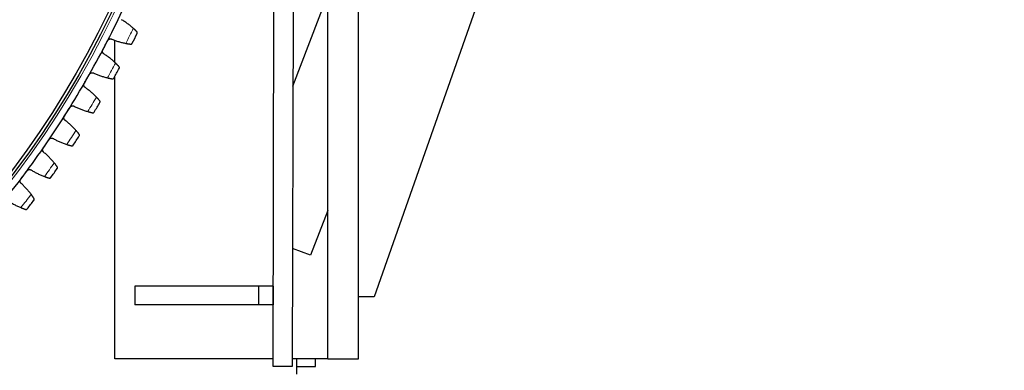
# Model space of a CAD drawing. Header units: inches. Extents: x 0 to 17820, y -10 to 12600.
# Tile 229 of 256: x 8612 to 9250, y 2951 to 3178. Entities that reach past the tile are written whole.
import ezdxf

# ---------------------------------------------------------------- set-up
doc = ezdxf.new("R2010")
doc.units = ezdxf.units.IN
doc.layers.add('1', color=7, linetype='Continuous', true_color=0xffffff)
doc.layers.add('254', color=7, linetype='Continuous', true_color=0xffffff)
doc.styles.add('latin_extended', font='simplex.shx')
doc.dimstyles.get("Standard").update_dxf_attribs({"dimtxt": 0.18, "dimasz": 0.18, "dimexe": 0.18, "dimexo": 0.0625, "dimgap": 0.09, "dimtad": 0, "dimtih": 1, "dimtoh": 1, "dimdec": 4, "dimzin": 0, "dimdsep": 46, "dimtxsty": 'Standard', "dimcen": 0.09, "dimadec": 0, "dimazin": 0, "dimtfac": 1, "dimtdec": 4, "dimtofl": 0, "dimtmove": 0, "dimatfit": 3, "dimfxl": 1, "dimtolj": 1, "dimtzin": 0, "dimarcsym": 0})

# ---------------------------------------------------------------- blocks, each defined once
blk = doc.blocks.new('_U14')
at = {"layer": '254', "color": 3, "linetype": 'Continuous', "lineweight": 13, "transparency": 16777216}
for p, q in [((8146.72, 3448.14), (9373.83, 3448.14)), ((9343.83, 3343.14), (9343.83, 2889.14)), ((8846.72, 2784.14), (9373.83, 2784.14)), ((9343.83, 2784.14), (9343.83, 1329.14))]:
    blk.add_line(p, q, dxfattribs=at)
at = {"layer": '254', "color": 3, "transparency": 16777216}
for points in [[(9361.33, 3343.14), (9326.33, 3343.14), (9343.83, 3448.14)], [(9326.33, 2889.14), (9361.33, 2889.14), (9343.83, 2784.14)]]:
    blk.add_solid(points, dxfattribs=at)
at = {"layer": 'Defpoints', "color": 0, "transparency": 16777216}
for p in [(8116.72, 3448.14), (8816.72, 2784.14), (9343.83, 2784.14)]:
    blk.add_point(p, dxfattribs=at)
at = {"layer": '254', "color": 2, "lineweight": 13, "transparency": 16777216, "insert": (9186.33, 1381.64), "char_height": 105, "attachment_point": 1, "rotation": 90, "style": 'latin_extended'}
blk.add_mtext('\\A1;\\C31;{\\H1.00x;\\Fsimplex.shx;Installed ~\\Fsimplex.shx;}\\C2; 664 ', dxfattribs=at)

msp = doc.modelspace()

# ---------------------------------------------------------------- linework, layer by layer
at = {"layer": '1', "color": 2, "linetype": 'Continuous', "lineweight": 25}
for p, q in [((8953.72, 3316.139), (8841.72, 2998.139)), ((8789.087, 3134.708), (8811.72, 3193.669)), ((8776.244, 2953.14), (8776.72, 3189.11)), ((8811.72, 2958.139), (8811.72, 3188.139)), ((8831.72, 2958.139), (8831.72, 3188.139)), ((8789.187, 3184.606), (8788.72, 2953.139)), ((8673.72, 3149.981), (8673.72, 3164.438)), ((8673.72, 2958.139), (8673.72, 3141.14)), ((8811.721, 3054.152), (8800.577, 3025.119)), ((8800.577, 3025.119), (8788.874, 3029.611)), ((8686.721, 3005.141), (8686.72, 2993.141)), ((8766.721, 3005.138), (8686.721, 3005.141)), ((8766.721, 3005.138), (8766.72, 2993.138)), ((8776.246, 3005.138), (8766.721, 3005.138)), ((8776.246, 3005.138), (8776.245, 2993.138)), ((8841.72, 2998.139), (8831.72, 2998.139)), ((8766.72, 2993.138), (8686.72, 2993.141)), ((8776.245, 2993.138), (8766.72, 2993.138)), ((8776.252, 2958.139), (8673.72, 2958.139)), ((8776.254, 2958.139), (8676.72, 2958.139)), ((8811.72, 2958.139), (8788.73, 2958.139)), ((8791.72, 2948.139), (8791.72, 2958.143)), ((8803.72, 2953.139), (8803.72, 2958.141)), ((8811.72, 2958.139), (8831.72, 2958.139)), ((8791.72, 2953.139), (8803.72, 2953.139))]:
    msp.add_line(p, q, dxfattribs=at)
at = {"layer": '1', "color": 110, "linetype": 'Continuous', "lineweight": 13}
msp.add_circle((8116.72, 3448.139), 616.6, dxfattribs=at)
at = {"layer": '1', "color": 2, "linetype": 'Continuous', "lineweight": 25}
for radius in [615, 613]:
    msp.add_circle((8116.72, 3448.139), radius, dxfattribs=at)
for radius, start, end in [(621, 332.484076, 334.77707), (636, 333.309648, 333.951499), (621, 330.191083, 332.484076), (636, 331.016654, 331.658505), (621, 327.898089, 330.191083), (636, 328.723661, 329.365511), (621, 325.605096, 327.898089), (636, 326.430667, 327.072518), (621, 323.312102, 325.605096), (621, 321.019108, 323.312102), (636, 324.137673, 324.779524), (636, 321.84468, 322.48653)]:
    msp.add_arc((8116.72, 3448.139), radius, start, end, dxfattribs=at)
at = {"layer": '1', "color": 110, "linetype": 'Continuous', "lineweight": 13}
for start, end in [(333.136213, 334.124934), (330.843219, 331.83194), (328.550225, 329.538947), (326.257232, 327.245953), (323.964238, 324.952959), (321.671244, 322.659966)]:
    msp.add_arc((8116.72, 3448.139), 632.294, start, end, dxfattribs=at)
at = {"layer": '1', "color": 2, "linetype": 'Continuous', "lineweight": 25}
for points, degree in [([(8685.625, 3172.2), (8685.035, 3172.727), (8683.832, 3173.748), (8681.957, 3175.183), (8680.013, 3176.52), (8678.671, 3177.346), (8677.989, 3177.742)], 3), ([(8665.886, 3158.192), (8666.416, 3159.208), (8666.945, 3160.224), (8667.474, 3161.24)], 3), ([(8667.474, 3161.24), (8668.003, 3162.256), (8668.533, 3163.272), (8669.062, 3164.288)], 3), ([(8671.744, 3165.146), (8672.473, 3164.843), (8673.943, 3164.275), (8676.184, 3163.537), (8678.461, 3162.914), (8680.002, 3162.574), (8680.779, 3162.424)], 3), ([(8674.13, 3149.659), (8673.561, 3150.209), (8672.399, 3151.278), (8670.584, 3152.786), (8668.695, 3154.2), (8667.387, 3155.079), (8666.721, 3155.503)], 3), ([(8655.554, 3139.435), (8656.124, 3140.429), (8656.693, 3141.423), (8657.263, 3142.417)], 3), ([(8659.977, 3143.166), (8660.694, 3142.834), (8662.14, 3142.208), (8664.349, 3141.381), (8666.599, 3140.667), (8668.126, 3140.266), (8668.896, 3140.085)], 3), ([(8653.846, 3136.452), (8654.415, 3137.446), (8654.985, 3138.441), (8655.554, 3139.435)], 3), ([(8661.741, 3127.596), (8661.195, 3128.169), (8660.077, 3129.283), (8658.323, 3130.863), (8656.492, 3132.351), (8655.221, 3133.282), (8654.572, 3133.732)], 3), ([(8647.34, 3121.675), (8648.043, 3121.315), (8649.463, 3120.631), (8651.637, 3119.716), (8653.857, 3118.913), (8655.366, 3118.451), (8656.129, 3118.239)], 3), ([(8640.945, 3115.212), (8641.554, 3116.182), (8642.163, 3117.153), (8642.772, 3118.123)], 3), ([(8642.772, 3118.123), (8643.381, 3119.094), (8643.989, 3120.064), (8644.598, 3121.034)], 3), ([(8648.48, 3106.047), (8647.957, 3106.641), (8646.885, 3107.799), (8645.195, 3109.448), (8643.426, 3111.008), (8642.192, 3111.989), (8641.562, 3112.464)], 3), ([(8627.205, 3094.504), (8627.853, 3095.45), (8628.5, 3096.395), (8629.147, 3097.34)], 3), ([(8629.147, 3097.34), (8629.794, 3098.286), (8630.441, 3099.231), (8631.088, 3100.176)], 3), ([(8633.854, 3100.707), (8634.541, 3100.318), (8635.933, 3099.578), (8638.069, 3098.578), (8640.255, 3097.686), (8641.744, 3097.164), (8642.498, 3096.922)], 3), ([(8634.367, 3085.045), (8633.869, 3085.66), (8632.843, 3086.86), (8631.221, 3088.575), (8629.515, 3090.204), (8628.322, 3091.234), (8627.712, 3091.734)], 3), ([(8612.648, 3074.363), (8613.332, 3075.282), (8614.017, 3076.201), (8614.701, 3077.119)], 3), ([(8614.701, 3077.119), (8615.386, 3078.038), (8616.07, 3078.956), (8616.755, 3079.875)], 3), ([(8619.539, 3080.294), (8620.21, 3079.879), (8621.571, 3079.084), (8623.666, 3077.998), (8625.814, 3077.02), (8627.282, 3076.439), (8628.025, 3076.167)], 3), ([(8619.425, 3064.625), (8618.952, 3065.259), (8617.976, 3066.499), (8616.423, 3068.278), (8614.784, 3069.974), (8613.633, 3071.051), (8613.043, 3071.575)], 3), ([(8604.419, 3060.471), (8605.073, 3060.029), (8606.401, 3059.181), (8608.451, 3058.012), (8610.558, 3056.948), (8612.001, 3056.309), (8612.733, 3056.008)], 3), ([(8788.72, 2953.139), (8776.244, 2953.14)], 1)]:
    msp.add_open_spline(points, degree=degree, dxfattribs=at)
for points, knots in [([(8687.934, 3169.989), (8687.872, 3170.052), (8687.806, 3170.12), (8687.662, 3170.265), (8687.51, 3170.419), (8687.339, 3170.589), (8687.226, 3170.7), (8687.203, 3170.722), (8687.156, 3170.768), (8687.133, 3170.791), (8687.062, 3170.861), (8687.013, 3170.908), (8686.866, 3171.05), (8686.764, 3171.148), (8686.554, 3171.347), (8686.445, 3171.449), (8686.278, 3171.606), (8686.221, 3171.658), (8686.134, 3171.738), (8686.105, 3171.764), (8686.047, 3171.818), (8686.017, 3171.845), (8685.869, 3171.98), (8685.749, 3172.089), (8685.625, 3172.2)], [0, 0, 0, 0, 0.125, 0.125, 0.25, 0.375, 0.375, 0.40625, 0.40625, 0.4375, 0.4375, 0.5, 0.5, 0.625, 0.625, 0.75, 0.75, 0.8125, 0.8125, 0.84375, 0.84375, 0.875, 0.875, 1, 1, 1, 1]), ([(8688.117, 3168.851), (8688.118, 3168.853), (8688.118, 3168.854), (8688.119, 3168.857), (8688.12, 3168.858), (8688.122, 3168.862), (8688.126, 3168.87), (8688.134, 3168.889), (8688.151, 3168.927), (8688.163, 3168.961), (8688.185, 3169.028), (8688.196, 3169.074), (8688.22, 3169.215), (8688.223, 3169.312), (8688.205, 3169.46), (8688.196, 3169.509), (8688.175, 3169.584), (8688.167, 3169.609), (8688.149, 3169.658), (8688.139, 3169.683), (8688.105, 3169.757), (8688.078, 3169.805), (8688.014, 3169.899), (8687.977, 3169.945), (8687.934, 3169.989)], [0, 0, 0, 0, 0.0039063, 0.0039063, 0.0078125, 0.0078125, 0.015625, 0.03125, 0.0625, 0.125, 0.125, 0.25, 0.25, 0.5, 0.5, 0.625, 0.625, 0.6875, 0.6875, 0.75, 0.75, 0.875, 0.875, 1, 1, 1, 1]), ([(8669.062, 3164.288), (8669.093, 3164.348), (8669.16, 3164.462), (8669.276, 3164.622), (8669.364, 3164.72), (8669.434, 3164.791), (8669.458, 3164.814), (8669.507, 3164.859), (8669.531, 3164.881), (8669.658, 3164.986), (8669.766, 3165.059), (8669.91, 3165.138), (8669.939, 3165.152), (8669.984, 3165.174), (8669.999, 3165.181), (8670.029, 3165.194), (8670.104, 3165.227), (8670.241, 3165.277), (8670.367, 3165.31), (8670.493, 3165.336), (8670.557, 3165.346), (8670.752, 3165.367), (8670.88, 3165.368), (8671.072, 3165.351), (8671.135, 3165.343), (8671.23, 3165.325), (8671.261, 3165.319), (8671.324, 3165.304), (8671.355, 3165.296), (8671.51, 3165.252), (8671.629, 3165.205), (8671.744, 3165.146)], [0, 0, 0, 0, 0.0625, 0.125, 0.1875, 0.1875, 0.21875, 0.21875, 0.25, 0.25, 0.375, 0.375, 0.40625, 0.40625, 0.421875, 0.421875, 0.4375, 0.5, 0.5625, 0.5625, 0.625, 0.625, 0.75, 0.75, 0.8125, 0.8125, 0.84375, 0.84375, 0.875, 0.875, 1, 1, 1, 1]), ([(8680.779, 3162.424), (8680.941, 3162.392), (8681.101, 3162.363), (8681.413, 3162.305), (8681.719, 3162.251), (8682.014, 3162.202), (8682.23, 3162.167), (8682.301, 3162.155), (8682.407, 3162.139), (8682.441, 3162.133), (8682.511, 3162.123), (8682.545, 3162.117), (8682.714, 3162.091), (8682.975, 3162.053), (8683.213, 3162.019), (8683.44, 3161.988), (8683.548, 3161.974), (8683.676, 3161.957), (8683.702, 3161.954), (8683.751, 3161.948), (8683.824, 3161.939), (8683.893, 3161.93), (8683.937, 3161.925)], [0, 0, 0, 0, 0.125, 0.125, 0.25, 0.375, 0.375, 0.4375, 0.4375, 0.46875, 0.46875, 0.5, 0.5, 0.625, 0.75, 0.75, 0.875, 0.875, 0.90625, 0.90625, 0.9375, 1, 1, 1, 1]), ([(8683.937, 3161.925), (8683.997, 3161.917), (8684.056, 3161.916), (8684.168, 3161.922), (8684.223, 3161.929), (8684.327, 3161.952), (8684.377, 3161.968), (8684.473, 3162.005), (8684.519, 3162.028), (8684.605, 3162.078), (8684.646, 3162.106), (8684.722, 3162.167), (8684.758, 3162.2), (8684.823, 3162.27), (8684.853, 3162.307), (8684.893, 3162.365), (8684.913, 3162.395), (8684.933, 3162.431), (8684.943, 3162.45), (8684.947, 3162.457), (8684.95, 3162.463), (8684.951, 3162.465), (8684.952, 3162.468)], [0, 0, 0, 0, 0.125, 0.125, 0.25, 0.25, 0.375, 0.375, 0.5, 0.5, 0.625, 0.625, 0.75, 0.75, 0.875, 0.875, 0.9375, 0.96875, 0.984375, 0.9921875, 0.9921875, 1, 1, 1, 1]), ([(8666.721, 3155.503), (8666.607, 3155.563), (8666.5, 3155.634), (8666.352, 3155.754), (8666.304, 3155.797), (8666.235, 3155.864), (8666.213, 3155.887), (8666.169, 3155.935), (8666.148, 3155.959), (8666.044, 3156.083), (8665.972, 3156.189), (8665.878, 3156.358), (8665.85, 3156.416), (8665.811, 3156.505), (8665.799, 3156.536), (8665.776, 3156.597), (8665.765, 3156.628), (8665.716, 3156.782), (8665.688, 3156.909), (8665.67, 3157.072), (8665.667, 3157.104), (8665.662, 3157.17), (8665.661, 3157.203), (8665.659, 3157.302), (8665.662, 3157.368), (8665.678, 3157.564), (8665.701, 3157.694), (8665.747, 3157.853), (8665.757, 3157.885), (8665.779, 3157.948), (8665.791, 3157.98), (8665.828, 3158.072), (8665.855, 3158.133), (8665.886, 3158.192)], [0, 0, 0, 0, 0.125, 0.125, 0.1875, 0.1875, 0.21875, 0.21875, 0.25, 0.25, 0.375, 0.375, 0.4375, 0.4375, 0.46875, 0.46875, 0.5, 0.5, 0.625, 0.625, 0.65625, 0.65625, 0.6875, 0.6875, 0.75, 0.75, 0.875, 0.875, 0.90625, 0.90625, 0.9375, 0.9375, 1, 1, 1, 1]), ([(8676.348, 3147.357), (8676.289, 3147.423), (8676.225, 3147.494), (8676.088, 3147.645), (8675.941, 3147.804), (8675.777, 3147.981), (8675.669, 3148.096), (8675.647, 3148.12), (8675.602, 3148.167), (8675.58, 3148.191), (8675.511, 3148.263), (8675.465, 3148.312), (8675.323, 3148.461), (8675.225, 3148.562), (8675.023, 3148.77), (8674.919, 3148.876), (8674.758, 3149.039), (8674.703, 3149.094), (8674.62, 3149.177), (8674.592, 3149.205), (8674.536, 3149.261), (8674.507, 3149.289), (8674.365, 3149.43), (8674.248, 3149.544), (8674.13, 3149.659)], [0, 0, 0, 0, 0.125, 0.125, 0.25, 0.375, 0.375, 0.40625, 0.40625, 0.4375, 0.4375, 0.5, 0.5, 0.625, 0.625, 0.75, 0.75, 0.8125, 0.8125, 0.84375, 0.84375, 0.875, 0.875, 1, 1, 1, 1]), ([(8676.485, 3146.214), (8676.486, 3146.215), (8676.487, 3146.216), (8676.488, 3146.219), (8676.489, 3146.22), (8676.491, 3146.224), (8676.495, 3146.232), (8676.504, 3146.251), (8676.522, 3146.288), (8676.535, 3146.321), (8676.56, 3146.388), (8676.573, 3146.433), (8676.603, 3146.573), (8676.61, 3146.67), (8676.598, 3146.818), (8676.59, 3146.868), (8676.572, 3146.943), (8676.565, 3146.968), (8676.549, 3147.019), (8676.54, 3147.044), (8676.509, 3147.119), (8676.484, 3147.168), (8676.424, 3147.265), (8676.389, 3147.312), (8676.348, 3147.357)], [0, 0, 0, 0, 0.0039063, 0.0039063, 0.0078125, 0.0078125, 0.015625, 0.03125, 0.0625, 0.125, 0.125, 0.25, 0.25, 0.5, 0.5, 0.625, 0.625, 0.6875, 0.6875, 0.75, 0.75, 0.875, 0.875, 1, 1, 1, 1]), ([(8657.263, 3142.417), (8657.296, 3142.475), (8657.368, 3142.586), (8657.49, 3142.741), (8657.582, 3142.836), (8657.654, 3142.904), (8657.679, 3142.926), (8657.73, 3142.969), (8657.756, 3142.99), (8657.886, 3143.09), (8657.997, 3143.159), (8658.144, 3143.231), (8658.174, 3143.245), (8658.22, 3143.265), (8658.235, 3143.271), (8658.265, 3143.283), (8658.342, 3143.313), (8658.481, 3143.358), (8658.607, 3143.385), (8658.735, 3143.406), (8658.8, 3143.414), (8658.995, 3143.427), (8659.123, 3143.423), (8659.313, 3143.398), (8659.377, 3143.387), (8659.471, 3143.366), (8659.502, 3143.358), (8659.564, 3143.341), (8659.595, 3143.332), (8659.748, 3143.281), (8659.865, 3143.229), (8659.977, 3143.166)], [0, 0, 0, 0, 0.0625, 0.125, 0.1875, 0.1875, 0.21875, 0.21875, 0.25, 0.25, 0.375, 0.375, 0.40625, 0.40625, 0.421875, 0.421875, 0.4375, 0.5, 0.5625, 0.5625, 0.625, 0.625, 0.75, 0.75, 0.8125, 0.8125, 0.84375, 0.84375, 0.875, 0.875, 1, 1, 1, 1]), ([(8654.572, 3133.732), (8654.461, 3133.797), (8654.357, 3133.872), (8654.214, 3133.998), (8654.168, 3134.042), (8654.102, 3134.112), (8654.08, 3134.136), (8654.038, 3134.186), (8654.018, 3134.211), (8653.919, 3134.338), (8653.851, 3134.447), (8653.765, 3134.62), (8653.738, 3134.679), (8653.703, 3134.77), (8653.692, 3134.801), (8653.672, 3134.863), (8653.662, 3134.894), (8653.619, 3135.051), (8653.597, 3135.178), (8653.585, 3135.341), (8653.583, 3135.374), (8653.581, 3135.44), (8653.581, 3135.473), (8653.584, 3135.572), (8653.588, 3135.638), (8653.612, 3135.833), (8653.641, 3135.962), (8653.694, 3136.119), (8653.705, 3136.151), (8653.729, 3136.213), (8653.742, 3136.244), (8653.783, 3136.335), (8653.813, 3136.394), (8653.846, 3136.452)], [0, 0, 0, 0, 0.125, 0.125, 0.1875, 0.1875, 0.21875, 0.21875, 0.25, 0.25, 0.375, 0.375, 0.4375, 0.4375, 0.46875, 0.46875, 0.5, 0.5, 0.625, 0.625, 0.65625, 0.65625, 0.6875, 0.6875, 0.75, 0.75, 0.875, 0.875, 0.90625, 0.90625, 0.9375, 0.9375, 1, 1, 1, 1]), ([(8668.896, 3140.085), (8669.057, 3140.047), (8669.215, 3140.011), (8669.525, 3139.941), (8669.829, 3139.875), (8670.121, 3139.814), (8670.335, 3139.77), (8670.406, 3139.756), (8670.511, 3139.735), (8670.546, 3139.728), (8670.614, 3139.715), (8670.648, 3139.708), (8670.816, 3139.675), (8671.075, 3139.626), (8671.312, 3139.583), (8671.538, 3139.543), (8671.645, 3139.525), (8671.772, 3139.503), (8671.797, 3139.499), (8671.847, 3139.49), (8671.919, 3139.478), (8671.987, 3139.467), (8672.031, 3139.46)], [0, 0, 0, 0, 0.125, 0.125, 0.25, 0.375, 0.375, 0.4375, 0.4375, 0.46875, 0.46875, 0.5, 0.5, 0.625, 0.75, 0.75, 0.875, 0.875, 0.90625, 0.90625, 0.9375, 1, 1, 1, 1]), ([(8672.031, 3139.46), (8672.091, 3139.45), (8672.15, 3139.446), (8672.262, 3139.447), (8672.317, 3139.453), (8672.422, 3139.472), (8672.473, 3139.485), (8672.57, 3139.519), (8672.617, 3139.539), (8672.706, 3139.586), (8672.747, 3139.613), (8672.826, 3139.671), (8672.862, 3139.702), (8672.93, 3139.769), (8672.962, 3139.805), (8673.005, 3139.862), (8673.025, 3139.891), (8673.047, 3139.926), (8673.058, 3139.944), (8673.062, 3139.952), (8673.065, 3139.957), (8673.066, 3139.959), (8673.068, 3139.962)], [0, 0, 0, 0, 0.125, 0.125, 0.25, 0.25, 0.375, 0.375, 0.5, 0.5, 0.625, 0.625, 0.75, 0.75, 0.875, 0.875, 0.9375, 0.96875, 0.984375, 0.9921875, 0.9921875, 1, 1, 1, 1]), ([(8644.598, 3121.034), (8644.634, 3121.091), (8644.71, 3121.2), (8644.838, 3121.35), (8644.934, 3121.441), (8645.009, 3121.506), (8645.035, 3121.527), (8645.087, 3121.568), (8645.114, 3121.588), (8645.248, 3121.682), (8645.362, 3121.747), (8645.512, 3121.813), (8645.542, 3121.826), (8645.588, 3121.844), (8645.604, 3121.849), (8645.634, 3121.86), (8645.712, 3121.887), (8645.853, 3121.926), (8645.98, 3121.948), (8646.109, 3121.964), (8646.174, 3121.969), (8646.369, 3121.974), (8646.497, 3121.965), (8646.686, 3121.933), (8646.749, 3121.92), (8646.842, 3121.895), (8646.873, 3121.886), (8646.935, 3121.866), (8646.965, 3121.855), (8647.115, 3121.799), (8647.231, 3121.743), (8647.34, 3121.675)], [0, 0, 0, 0, 0.0625, 0.125, 0.1875, 0.1875, 0.21875, 0.21875, 0.25, 0.25, 0.375, 0.375, 0.40625, 0.40625, 0.421875, 0.421875, 0.4375, 0.5, 0.5625, 0.5625, 0.625, 0.625, 0.75, 0.75, 0.8125, 0.8125, 0.84375, 0.84375, 0.875, 0.875, 1, 1, 1, 1]), ([(8663.866, 3125.208), (8663.809, 3125.276), (8663.748, 3125.349), (8663.617, 3125.505), (8663.477, 3125.671), (8663.32, 3125.854), (8663.217, 3125.973), (8663.196, 3125.998), (8663.153, 3126.047), (8663.131, 3126.071), (8663.066, 3126.146), (8663.021, 3126.197), (8662.885, 3126.351), (8662.792, 3126.457), (8662.598, 3126.672), (8662.498, 3126.783), (8662.344, 3126.952), (8662.291, 3127.009), (8662.212, 3127.095), (8662.185, 3127.124), (8662.131, 3127.182), (8662.104, 3127.211), (8661.967, 3127.358), (8661.855, 3127.476), (8661.741, 3127.596)], [0, 0, 0, 0, 0.125, 0.125, 0.25, 0.375, 0.375, 0.40625, 0.40625, 0.4375, 0.4375, 0.5, 0.5, 0.625, 0.625, 0.75, 0.75, 0.8125, 0.8125, 0.84375, 0.84375, 0.875, 0.875, 1, 1, 1, 1]), ([(8663.957, 3124.059), (8663.958, 3124.061), (8663.959, 3124.062), (8663.96, 3124.064), (8663.961, 3124.066), (8663.963, 3124.07), (8663.967, 3124.077), (8663.978, 3124.095), (8663.997, 3124.132), (8664.012, 3124.165), (8664.039, 3124.23), (8664.054, 3124.275), (8664.089, 3124.414), (8664.1, 3124.51), (8664.094, 3124.659), (8664.088, 3124.709), (8664.073, 3124.785), (8664.067, 3124.81), (8664.053, 3124.861), (8664.045, 3124.887), (8664.017, 3124.963), (8663.994, 3125.013), (8663.938, 3125.112), (8663.905, 3125.161), (8663.866, 3125.208)], [0, 0, 0, 0, 0.0039063, 0.0039063, 0.0078125, 0.0078125, 0.015625, 0.03125, 0.0625, 0.125, 0.125, 0.25, 0.25, 0.5, 0.5, 0.625, 0.625, 0.6875, 0.6875, 0.75, 0.75, 0.875, 0.875, 1, 1, 1, 1]), ([(8641.562, 3112.464), (8641.453, 3112.534), (8641.353, 3112.613), (8641.214, 3112.744), (8641.17, 3112.791), (8641.107, 3112.863), (8641.087, 3112.888), (8641.047, 3112.939), (8641.027, 3112.965), (8640.934, 3113.097), (8640.87, 3113.208), (8640.791, 3113.384), (8640.767, 3113.444), (8640.736, 3113.536), (8640.726, 3113.568), (8640.708, 3113.63), (8640.7, 3113.662), (8640.663, 3113.82), (8640.645, 3113.949), (8640.64, 3114.112), (8640.639, 3114.145), (8640.64, 3114.211), (8640.642, 3114.244), (8640.648, 3114.343), (8640.655, 3114.408), (8640.687, 3114.602), (8640.721, 3114.73), (8640.78, 3114.885), (8640.792, 3114.916), (8640.819, 3114.977), (8640.833, 3115.008), (8640.877, 3115.097), (8640.91, 3115.155), (8640.945, 3115.212)], [0, 0, 0, 0, 0.125, 0.125, 0.1875, 0.1875, 0.21875, 0.21875, 0.25, 0.25, 0.375, 0.375, 0.4375, 0.4375, 0.46875, 0.46875, 0.5, 0.5, 0.625, 0.625, 0.65625, 0.65625, 0.6875, 0.6875, 0.75, 0.75, 0.875, 0.875, 0.90625, 0.90625, 0.9375, 0.9375, 1, 1, 1, 1]), ([(8656.129, 3118.239), (8656.288, 3118.195), (8656.444, 3118.152), (8656.751, 3118.07), (8657.052, 3117.992), (8657.342, 3117.919), (8657.554, 3117.867), (8657.624, 3117.85), (8657.728, 3117.825), (8657.763, 3117.817), (8657.831, 3117.8), (8657.864, 3117.792), (8658.031, 3117.753), (8658.288, 3117.694), (8658.523, 3117.641), (8658.747, 3117.592), (8658.853, 3117.569), (8658.979, 3117.543), (8659.004, 3117.537), (8659.053, 3117.527), (8659.125, 3117.512), (8659.193, 3117.498), (8659.237, 3117.489)], [0, 0, 0, 0, 0.125, 0.125, 0.25, 0.375, 0.375, 0.4375, 0.4375, 0.46875, 0.46875, 0.5, 0.5, 0.625, 0.75, 0.75, 0.875, 0.875, 0.90625, 0.90625, 0.9375, 1, 1, 1, 1]), ([(8659.237, 3117.489), (8659.296, 3117.477), (8659.354, 3117.471), (8659.467, 3117.468), (8659.522, 3117.471), (8659.628, 3117.485), (8659.679, 3117.497), (8659.777, 3117.527), (8659.825, 3117.545), (8659.915, 3117.589), (8659.958, 3117.613), (8660.039, 3117.668), (8660.077, 3117.698), (8660.147, 3117.762), (8660.18, 3117.797), (8660.225, 3117.852), (8660.247, 3117.88), (8660.27, 3117.914), (8660.281, 3117.932), (8660.286, 3117.939), (8660.289, 3117.944), (8660.291, 3117.947), (8660.292, 3117.949)], [0, 0, 0, 0, 0.125, 0.125, 0.25, 0.25, 0.375, 0.375, 0.5, 0.5, 0.625, 0.625, 0.75, 0.75, 0.875, 0.875, 0.9375, 0.96875, 0.984375, 0.9921875, 0.9921875, 1, 1, 1, 1]), ([(8650.508, 3103.575), (8650.454, 3103.646), (8650.395, 3103.721), (8650.271, 3103.883), (8650.138, 3104.053), (8649.988, 3104.242), (8649.889, 3104.366), (8649.869, 3104.391), (8649.829, 3104.442), (8649.808, 3104.468), (8649.745, 3104.545), (8649.703, 3104.598), (8649.574, 3104.757), (8649.484, 3104.866), (8649.3, 3105.089), (8649.204, 3105.204), (8649.056, 3105.379), (8649.006, 3105.438), (8648.93, 3105.527), (8648.904, 3105.557), (8648.853, 3105.618), (8648.827, 3105.648), (8648.696, 3105.8), (8648.589, 3105.923), (8648.48, 3106.047)], [0, 0, 0, 0, 0.125, 0.125, 0.25, 0.375, 0.375, 0.40625, 0.40625, 0.4375, 0.4375, 0.5, 0.5, 0.625, 0.625, 0.75, 0.75, 0.8125, 0.8125, 0.84375, 0.84375, 0.875, 0.875, 1, 1, 1, 1]), ([(8650.553, 3102.424), (8650.553, 3102.425), (8650.554, 3102.427), (8650.556, 3102.429), (8650.557, 3102.43), (8650.559, 3102.434), (8650.564, 3102.442), (8650.575, 3102.459), (8650.595, 3102.495), (8650.611, 3102.527), (8650.641, 3102.592), (8650.658, 3102.636), (8650.699, 3102.773), (8650.713, 3102.869), (8650.713, 3103.018), (8650.71, 3103.068), (8650.698, 3103.144), (8650.693, 3103.17), (8650.681, 3103.221), (8650.674, 3103.247), (8650.649, 3103.325), (8650.628, 3103.376), (8650.576, 3103.477), (8650.545, 3103.527), (8650.508, 3103.575)], [0, 0, 0, 0, 0.0039062, 0.0039062, 0.0078125, 0.0078125, 0.015625, 0.03125, 0.0625, 0.125, 0.125, 0.25, 0.25, 0.5, 0.5, 0.625, 0.625, 0.6875, 0.6875, 0.75, 0.75, 0.875, 0.875, 1, 1, 1, 1]), ([(8631.088, 3100.176), (8631.126, 3100.231), (8631.206, 3100.337), (8631.341, 3100.481), (8631.44, 3100.569), (8631.518, 3100.631), (8631.544, 3100.651), (8631.598, 3100.69), (8631.625, 3100.708), (8631.764, 3100.798), (8631.88, 3100.857), (8632.032, 3100.918), (8632.063, 3100.929), (8632.11, 3100.945), (8632.125, 3100.95), (8632.157, 3100.96), (8632.235, 3100.983), (8632.378, 3101.017), (8632.506, 3101.034), (8632.635, 3101.045), (8632.7, 3101.047), (8632.895, 3101.044), (8633.023, 3101.03), (8633.211, 3100.991), (8633.273, 3100.975), (8633.365, 3100.946), (8633.395, 3100.936), (8633.456, 3100.914), (8633.486, 3100.902), (8633.634, 3100.839), (8633.747, 3100.778), (8633.854, 3100.707)], [0, 0, 0, 0, 0.0625, 0.125, 0.1875, 0.1875, 0.21875, 0.21875, 0.25, 0.25, 0.375, 0.375, 0.40625, 0.40625, 0.421875, 0.421875, 0.4375, 0.5, 0.5625, 0.5625, 0.625, 0.625, 0.75, 0.75, 0.8125, 0.8125, 0.84375, 0.84375, 0.875, 0.875, 1, 1, 1, 1]), ([(8642.498, 3096.922), (8642.655, 3096.871), (8642.81, 3096.822), (8643.113, 3096.728), (8643.411, 3096.638), (8643.697, 3096.554), (8643.907, 3096.493), (8643.976, 3096.473), (8644.079, 3096.444), (8644.113, 3096.434), (8644.181, 3096.415), (8644.214, 3096.406), (8644.379, 3096.36), (8644.633, 3096.29), (8644.866, 3096.229), (8645.088, 3096.171), (8645.193, 3096.143), (8645.318, 3096.112), (8645.343, 3096.106), (8645.391, 3096.093), (8645.462, 3096.075), (8645.53, 3096.059), (8645.573, 3096.048)], [0, 0, 0, 0, 0.125, 0.125, 0.25, 0.375, 0.375, 0.4375, 0.4375, 0.46875, 0.46875, 0.5, 0.5, 0.625, 0.75, 0.75, 0.875, 0.875, 0.90625, 0.90625, 0.9375, 1, 1, 1, 1]), ([(8645.573, 3096.048), (8645.632, 3096.033), (8645.69, 3096.025), (8645.802, 3096.017), (8645.857, 3096.018), (8645.964, 3096.029), (8646.015, 3096.038), (8646.115, 3096.064), (8646.163, 3096.081), (8646.255, 3096.12), (8646.299, 3096.143), (8646.382, 3096.195), (8646.421, 3096.223), (8646.494, 3096.285), (8646.528, 3096.318), (8646.575, 3096.371), (8646.598, 3096.398), (8646.623, 3096.432), (8646.635, 3096.449), (8646.64, 3096.456), (8646.643, 3096.461), (8646.645, 3096.463), (8646.646, 3096.466)], [0, 0, 0, 0, 0.125, 0.125, 0.25, 0.25, 0.375, 0.375, 0.5, 0.5, 0.625, 0.625, 0.75, 0.75, 0.875, 0.875, 0.9375, 0.96875, 0.984375, 0.9921875, 0.9921875, 1, 1, 1, 1]), ([(8627.712, 3091.734), (8627.606, 3091.808), (8627.509, 3091.891), (8627.376, 3092.028), (8627.333, 3092.076), (8627.273, 3092.151), (8627.254, 3092.177), (8627.216, 3092.229), (8627.197, 3092.256), (8627.109, 3092.391), (8627.05, 3092.505), (8626.978, 3092.684), (8626.956, 3092.745), (8626.929, 3092.839), (8626.92, 3092.87), (8626.905, 3092.934), (8626.898, 3092.966), (8626.867, 3093.125), (8626.855, 3093.254), (8626.856, 3093.418), (8626.857, 3093.451), (8626.861, 3093.516), (8626.863, 3093.55), (8626.873, 3093.648), (8626.884, 3093.713), (8626.923, 3093.906), (8626.962, 3094.031), (8627.027, 3094.185), (8627.041, 3094.215), (8627.07, 3094.275), (8627.085, 3094.305), (8627.133, 3094.392), (8627.168, 3094.449), (8627.205, 3094.504)], [0, 0, 0, 0, 0.125, 0.125, 0.1875, 0.1875, 0.21875, 0.21875, 0.25, 0.25, 0.375, 0.375, 0.4375, 0.4375, 0.46875, 0.46875, 0.5, 0.5, 0.625, 0.625, 0.65625, 0.65625, 0.6875, 0.6875, 0.75, 0.75, 0.875, 0.875, 0.90625, 0.90625, 0.9375, 0.9375, 1, 1, 1, 1]), ([(8636.294, 3082.494), (8636.243, 3082.567), (8636.188, 3082.645), (8636.07, 3082.811), (8635.944, 3082.987), (8635.802, 3083.182), (8635.708, 3083.31), (8635.689, 3083.335), (8635.651, 3083.388), (8635.631, 3083.414), (8635.572, 3083.494), (8635.531, 3083.548), (8635.408, 3083.713), (8635.323, 3083.825), (8635.148, 3084.056), (8635.057, 3084.174), (8634.916, 3084.355), (8634.869, 3084.416), (8634.796, 3084.508), (8634.772, 3084.539), (8634.723, 3084.601), (8634.698, 3084.633), (8634.573, 3084.79), (8634.471, 3084.917), (8634.367, 3085.045)], [0, 0, 0, 0, 0.125, 0.125, 0.25, 0.375, 0.375, 0.40625, 0.40625, 0.4375, 0.4375, 0.5, 0.5, 0.625, 0.625, 0.75, 0.75, 0.8125, 0.8125, 0.84375, 0.84375, 0.875, 0.875, 1, 1, 1, 1]), ([(8616.755, 3079.875), (8616.794, 3079.929), (8616.879, 3080.031), (8617.019, 3080.17), (8617.122, 3080.253), (8617.202, 3080.312), (8617.229, 3080.331), (8617.284, 3080.368), (8617.312, 3080.385), (8617.454, 3080.469), (8617.573, 3080.524), (8617.727, 3080.578), (8617.759, 3080.588), (8617.806, 3080.602), (8617.822, 3080.607), (8617.853, 3080.616), (8617.933, 3080.636), (8618.077, 3080.663), (8618.205, 3080.675), (8618.335, 3080.681), (8618.399, 3080.681), (8618.595, 3080.67), (8618.722, 3080.651), (8618.908, 3080.604), (8618.969, 3080.586), (8619.06, 3080.553), (8619.09, 3080.542), (8619.15, 3080.517), (8619.179, 3080.504), (8619.325, 3080.436), (8619.435, 3080.371), (8619.539, 3080.294)], [0, 0, 0, 0, 0.0625, 0.125, 0.1875, 0.1875, 0.21875, 0.21875, 0.25, 0.25, 0.375, 0.375, 0.40625, 0.40625, 0.421875, 0.421875, 0.4375, 0.5, 0.5625, 0.5625, 0.625, 0.625, 0.75, 0.75, 0.8125, 0.8125, 0.84375, 0.84375, 0.875, 0.875, 1, 1, 1, 1]), ([(8636.293, 3081.343), (8636.294, 3081.344), (8636.295, 3081.345), (8636.297, 3081.347), (8636.297, 3081.349), (8636.3, 3081.352), (8636.305, 3081.36), (8636.317, 3081.377), (8636.339, 3081.412), (8636.356, 3081.443), (8636.388, 3081.506), (8636.407, 3081.55), (8636.453, 3081.685), (8636.472, 3081.78), (8636.477, 3081.929), (8636.476, 3081.98), (8636.467, 3082.056), (8636.463, 3082.082), (8636.453, 3082.134), (8636.447, 3082.16), (8636.426, 3082.239), (8636.407, 3082.291), (8636.358, 3082.394), (8636.329, 3082.445), (8636.294, 3082.494)], [0, 0, 0, 0, 0.0039062, 0.0039062, 0.0078125, 0.0078125, 0.015625, 0.03125, 0.0625, 0.125, 0.125, 0.25, 0.25, 0.5, 0.5, 0.625, 0.625, 0.6875, 0.6875, 0.75, 0.75, 0.875, 0.875, 1, 1, 1, 1]), ([(8613.043, 3071.575), (8612.94, 3071.653), (8612.846, 3071.74), (8612.719, 3071.882), (8612.678, 3071.932), (8612.621, 3072.009), (8612.603, 3072.036), (8612.567, 3072.09), (8612.55, 3072.117), (8612.467, 3072.256), (8612.413, 3072.372), (8612.348, 3072.553), (8612.329, 3072.615), (8612.305, 3072.71), (8612.297, 3072.742), (8612.285, 3072.806), (8612.279, 3072.838), (8612.255, 3072.999), (8612.248, 3073.128), (8612.255, 3073.291), (8612.258, 3073.324), (8612.264, 3073.39), (8612.268, 3073.423), (8612.282, 3073.521), (8612.295, 3073.585), (8612.342, 3073.776), (8612.386, 3073.9), (8612.457, 3074.051), (8612.472, 3074.081), (8612.503, 3074.14), (8612.519, 3074.169), (8612.571, 3074.254), (8612.608, 3074.31), (8612.648, 3074.363)], [0, 0, 0, 0, 0.125, 0.125, 0.1875, 0.1875, 0.21875, 0.21875, 0.25, 0.25, 0.375, 0.375, 0.4375, 0.4375, 0.46875, 0.46875, 0.5, 0.5, 0.625, 0.625, 0.65625, 0.65625, 0.6875, 0.6875, 0.75, 0.75, 0.875, 0.875, 0.90625, 0.90625, 0.9375, 0.9375, 1, 1, 1, 1]), ([(8628.025, 3076.167), (8628.18, 3076.11), (8628.332, 3076.055), (8628.632, 3075.949), (8628.925, 3075.846), (8629.208, 3075.751), (8629.416, 3075.682), (8629.484, 3075.659), (8629.586, 3075.626), (8629.62, 3075.615), (8629.686, 3075.593), (8629.719, 3075.583), (8629.882, 3075.53), (8630.133, 3075.451), (8630.363, 3075.38), (8630.583, 3075.313), (8630.687, 3075.281), (8630.811, 3075.245), (8630.835, 3075.237), (8630.883, 3075.223), (8630.953, 3075.203), (8631.02, 3075.183), (8631.063, 3075.171)], [0, 0, 0, 0, 0.125, 0.125, 0.25, 0.375, 0.375, 0.4375, 0.4375, 0.46875, 0.46875, 0.5, 0.5, 0.625, 0.75, 0.75, 0.875, 0.875, 0.90625, 0.90625, 0.9375, 1, 1, 1, 1]), ([(8631.063, 3075.171), (8631.121, 3075.154), (8631.178, 3075.143), (8631.29, 3075.131), (8631.345, 3075.13), (8631.452, 3075.136), (8631.504, 3075.143), (8631.605, 3075.165), (8631.653, 3075.18), (8631.747, 3075.216), (8631.792, 3075.237), (8631.876, 3075.285), (8631.917, 3075.312), (8631.992, 3075.37), (8632.028, 3075.402), (8632.077, 3075.453), (8632.101, 3075.48), (8632.127, 3075.512), (8632.139, 3075.529), (8632.145, 3075.536), (8632.148, 3075.54), (8632.15, 3075.543), (8632.152, 3075.545)], [0, 0, 0, 0, 0.125, 0.125, 0.25, 0.25, 0.375, 0.375, 0.5, 0.5, 0.625, 0.625, 0.75, 0.75, 0.875, 0.875, 0.9375, 0.96875, 0.984375, 0.9921875, 0.9921875, 1, 1, 1, 1]), ([(8621.249, 3061.999), (8621.201, 3062.074), (8621.149, 3062.154), (8621.037, 3062.325), (8620.919, 3062.505), (8620.785, 3062.706), (8620.696, 3062.837), (8620.678, 3062.864), (8620.641, 3062.918), (8620.623, 3062.945), (8620.567, 3063.027), (8620.529, 3063.083), (8620.412, 3063.252), (8620.332, 3063.368), (8620.166, 3063.605), (8620.08, 3063.727), (8619.947, 3063.913), (8619.901, 3063.976), (8619.833, 3064.071), (8619.809, 3064.103), (8619.763, 3064.167), (8619.739, 3064.2), (8619.621, 3064.362), (8619.524, 3064.493), (8619.425, 3064.625)], [0, 0, 0, 0, 0.125, 0.125, 0.25, 0.375, 0.375, 0.40625, 0.40625, 0.4375, 0.4375, 0.5, 0.5, 0.625, 0.625, 0.75, 0.75, 0.8125, 0.8125, 0.84375, 0.84375, 0.875, 0.875, 1, 1, 1, 1]), ([(8621.202, 3060.848), (8621.203, 3060.849), (8621.204, 3060.851), (8621.205, 3060.853), (8621.206, 3060.854), (8621.209, 3060.858), (8621.214, 3060.865), (8621.227, 3060.882), (8621.25, 3060.916), (8621.269, 3060.946), (8621.303, 3061.008), (8621.324, 3061.051), (8621.375, 3061.184), (8621.398, 3061.279), (8621.409, 3061.427), (8621.41, 3061.477), (8621.404, 3061.555), (8621.401, 3061.581), (8621.393, 3061.633), (8621.388, 3061.659), (8621.37, 3061.738), (8621.353, 3061.791), (8621.309, 3061.896), (8621.282, 3061.948), (8621.249, 3061.999)], [0, 0, 0, 0, 0.0039062, 0.0039062, 0.0078125, 0.0078125, 0.015625, 0.03125, 0.0625, 0.125, 0.125, 0.25, 0.25, 0.5, 0.5, 0.625, 0.625, 0.6875, 0.6875, 0.75, 0.75, 0.875, 0.875, 1, 1, 1, 1]), ([(8612.733, 3056.008), (8612.886, 3055.945), (8613.036, 3055.884), (8613.331, 3055.766), (8613.62, 3055.651), (8613.899, 3055.545), (8614.103, 3055.467), (8614.171, 3055.442), (8614.271, 3055.405), (8614.304, 3055.392), (8614.37, 3055.368), (8614.402, 3055.356), (8614.563, 3055.297), (8614.811, 3055.208), (8615.038, 3055.127), (8615.254, 3055.052), (8615.358, 3055.016), (8615.48, 3054.975), (8615.504, 3054.966), (8615.551, 3054.95), (8615.62, 3054.927), (8615.686, 3054.905), (8615.728, 3054.891)], [0, 0, 0, 0, 0.125, 0.125, 0.25, 0.375, 0.375, 0.4375, 0.4375, 0.46875, 0.46875, 0.5, 0.5, 0.625, 0.75, 0.75, 0.875, 0.875, 0.90625, 0.90625, 0.9375, 1, 1, 1, 1]), ([(8615.728, 3054.891), (8615.786, 3054.871), (8615.843, 3054.858), (8615.955, 3054.842), (8616.009, 3054.838), (8616.116, 3054.84), (8616.168, 3054.845), (8616.27, 3054.863), (8616.319, 3054.876), (8616.414, 3054.908), (8616.46, 3054.928), (8616.546, 3054.972), (8616.587, 3054.997), (8616.665, 3055.053), (8616.702, 3055.083), (8616.753, 3055.133), (8616.778, 3055.158), (8616.805, 3055.189), (8616.819, 3055.205), (8616.824, 3055.212), (8616.828, 3055.217), (8616.83, 3055.219), (8616.832, 3055.221)], [0, 0, 0, 0, 0.125, 0.125, 0.25, 0.25, 0.375, 0.375, 0.5, 0.5, 0.625, 0.625, 0.75, 0.75, 0.875, 0.875, 0.9375, 0.96875, 0.984375, 0.9921875, 0.9921875, 1, 1, 1, 1])]:
    msp.add_open_spline(points, degree=3, knots=knots, dxfattribs=at)

# ---------------------------------------------------------------- dimensions: what is measured, and where the dimension line sits
at = {"layer": '254', "color": 2, "linetype": 'Continuous', "lineweight": 13}
dim = msp.add_linear_dim(base=(9343.834, 2784.139), p1=(8116.72, 3448.139), p2=(8816.72, 2784.139), angle=90, text='\\C31;{\\H1.00x;\\Fsimplex.shx;Installed ~\\Fsimplex.shx;}\\C2; <> ', dimstyle='Standard', override={"dimscale": 30, "dimtxt": 3.5, "dimasz": 3.5, "dimexe": 1, "dimexo": 1, "dimgap": 1.75, "dimtad": 1, "dimtih": 0, "dimtoh": 0, "dimdec": 0, "dimlfac": 1, "dimzin": 8, "dimdsep": 46, "dimlunit": 2, "dimtxsty": 'latin_extended', "dimsah": 1, "dimse1": 0, "dimse2": 0, "dimsd1": 0, "dimsd2": 0, "dimclrd": 3, "dimclre": 3, "dimclrt": 2, "dimtol": 0, "dimtm": -0.1, "dimtfac": 0.714286, "dimtdec": 3, "dimtofl": 1, "dimtmove": 0, "dimtzin": 8, "dimlwd": 13, "dimlwe": 13}, dxfattribs=at)
dim.commit()
dim.dimension.update_dxf_attribs({"geometry": '_U14', "text_midpoint": (9343.834, 2004.139), "dimtype": 160})

doc.saveas('drawing.dxf')
